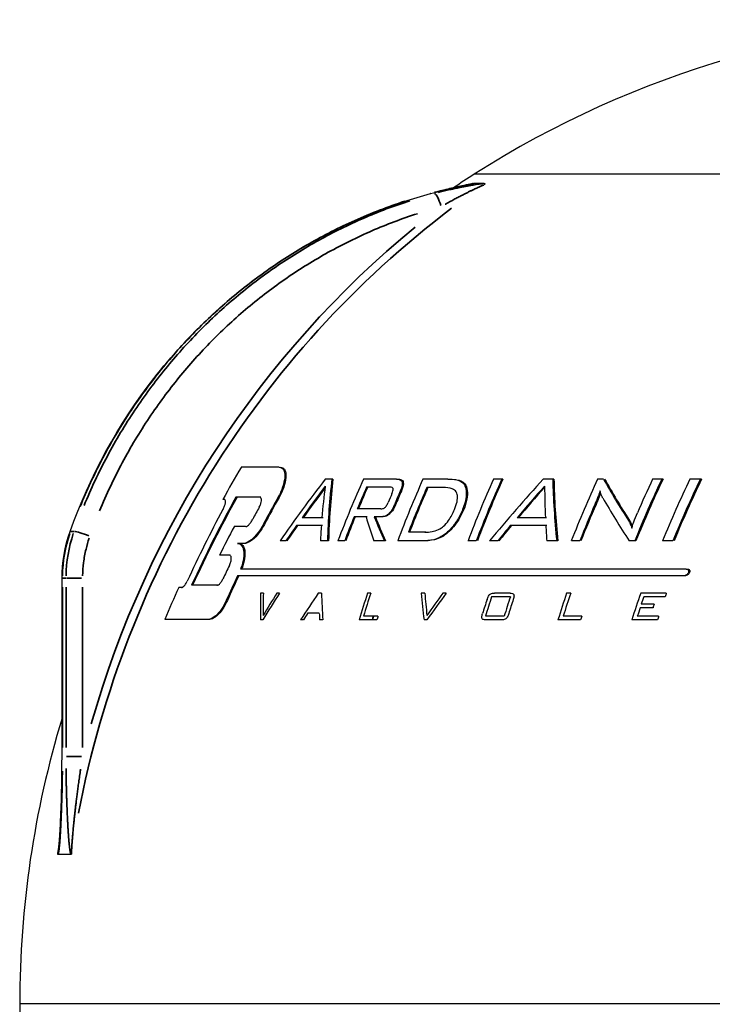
# Model space of a CAD drawing. Header units: millimetres. Extents: x 10 to 410, y 10 to 584.
# Tile 28 of 32: x 253 to 304, y 393 to 466. Entities that reach past the tile are written whole.
import ezdxf

# ---------------------------------------------------------------- set-up
doc = ezdxf.new("R2010")
doc.units = ezdxf.units.MM
doc.header["$LTSCALE"] = 2
doc.layers.get('0').update_dxf_attribs({"lineweight": 25})
doc.layers.add('Visibile sottile (ISO)', color=7, linetype='Continuous', lineweight=35)

msp = doc.modelspace()

# ---------------------------------------------------------------- linework, layer by layer
for p, q in [((299.406, 429.029), (299.406, 428.827)), ((256.404, 411.243), (256.404, 424.361))]:
    msp.add_line(p, q)
for start, end in [(57.45712, 122.54293), (122.54293, 123.98372), (163.13187, 180.00003), (180.00003, 192.23256)]:
    msp.add_arc((325.785, 393.013), 72.5, start, end)
for centre, major_axis, ratio, start_param, end_param in [((325.785, 454.13), (-39, 0), 0.00001, 3.141565, 6.283153), ((325.785, 454.13), (39, 0), 0.00001, 0.000013, 3.141602), ((325.785, 453.457), (-40.035, 0), 0.00001, 5.984789, 6.057969), ((304.149, 400.077), (20.316, 62.224), 0.688985, 1.258142, 1.30063), ((325.785, 432.536), (60.9, 0), 0.00001, 2.639043, 2.745327), ((308.807, 406.131), (41.116, 53.214), 0.620534, 1.570345, 1.654277), ((325.785, 431.669), (61.453, 0), 0.00001, 2.507216, 2.520598), ((332.388, 398.198), (44.348, -56.479), 0.618209, 3.698176, 3.781737), ((332.388, 398.198), (44.286, -56.4), 0.618209, 3.697288, 3.781005), ((325.785, 431.669), (61.335, 0), 0.00001, 2.507509, 2.509839), ((321.889, 393.013), (0, 72.391), 0.707108, 1.007485, 1.080219), ((325.785, 431.669), (61.453, 0), 0.00001, 2.386203, 2.445974), ((326.453, 393.013), (0, 72.594), 0.707108, 1.009252, 1.081713), ((325.785, 431.669), (61.453, 0), 0.00001, 2.300043, 2.340816), ((331.303, 393.013), (0, 72.179), 0.707108, 1.005635, 1.078655), ((331.842, 393.013), (0, -72.093), 0.707108, 4.146466, 4.219604), ((331.842, 393.013), (0, -71.992), 0.707108, 4.145578, 4.218852), ((320.959, 396.742), (44.133, 57.119), 0.620534, 1.433859, 1.517734), ((325.785, 431.669), (61.453, 0), 0.00001, 2.216339, 2.228864), ((325.785, 431.669), (61.335, 0), 0.00001, 2.216068, 2.217791), ((325.785, 431.669), (61.453, 0), 0.00001, 2.141883, 2.155389), ((325.785, 431.669), (61.335, 0), 0.00001, 2.141463, 2.143121), ((344.449, 407.669), (40.775, -51.929), 0.618209, 3.831672, 3.916789), ((344.449, 407.669), (40.708, -51.843), 0.618209, 3.830909, 3.916192), ((337.668, 393.013), (0, 70.628), 0.707108, 0.991645, 1.066842), ((325.785, 431.669), (61.453, 0), 0.00001, 2.071147, 2.079202), ((325.785, 431.669), (61.335, 0), 0.00001, 2.0722, 2.078655), ((344.788, 423.099), (51.032, -32.234), 0.471068, 3.856819, 3.933687), ((344.788, 423.099), (50.931, -32.17), 0.471068, 3.856383, 3.93341), ((341.222, 393.013), (0, -69.24), 0.707108, 4.120069, 4.197344), ((341.222, 393.013), (0, -69.135), 0.707108, 4.119048, 4.196486), ((340.73, 393.013), (0, 69.455), 0.707108, 0.980562, 1.023202), ((325.785, 431.669), (61.453, 0), 0.00001, 1.99302, 2.0051), ((325.785, 431.669), (61.335, 0), 0.00001, 1.992288, 1.993886), ((342.702, 393.013), (0, 68.545), 0.707108, 0.971636, 1.050002), ((343.241, 393.013), (0, -68.274), 0.707108, 4.110515, 4.189316), ((343.241, 393.013), (0, -68.167), 0.707108, 4.109443, 4.188416), ((325.785, 431.669), (61.453, 0), 0.00001, 1.942795, 1.95631), ((325.785, 431.669), (61.335, 0), 0.00001, 1.941957, 1.943554), ((309.318, 405.263), (-40.386, -54.29), 0.625812, 4.701092, 4.743794), ((309.318, 405.263), (-40.322, -54.204), 0.625812, 4.70282, 4.743114), ((331.538, 397.293), (-42.983, 57.781), 0.625811, 0.575103, 0.617674), ((322.428, 393.013), (0, -72.445), 0.707108, 4.159114, 4.184901), ((322.428, 393.013), (0, -72.344), 0.707108, 4.158258, 4.184094), ((325.785, 431.081), (-61.819, 0), 0.00001, 5.532392, 5.574632), ((325.785, 431.081), (-61.702, 0), 0.00001, 5.532499, 5.574821), ((326.993, 393.013), (0, -72.58), 0.707108, 4.160773, 4.213302), ((326.993, 393.013), (0, -72.48), 0.707108, 4.159923, 4.21255), ((325.785, 431.05), (-61.838, 0), 0.00001, 5.443741, 5.470177), ((325.785, 431.05), (-61.721, 0), 0.00001, 5.443639, 5.470125), ((321.677, 396.069), (-43.155, -58.012), 0.625812, 4.567871, 4.610796), ((321.677, 396.069), (-43.095, -57.931), 0.625812, 4.568724, 4.609967), ((343.898, 406.487), (-39.74, 53.421), 0.625811, 0.703294, 0.746395), ((305.51, 399.633), (-20.599, -63.091), 0.688985, 4.438904, 4.549899), ((305.51, 399.633), (-20.565, -62.987), 0.688985, 4.438013, 4.549233), ((325.785, 430.174), (-62.368, 0), 0.00001, 5.882758, 5.886604), ((325.785, 430.338), (-62.271, 0), 0.00001, 5.789182, 5.851865), ((325.785, 430.338), (-62.154, 0), 0.00001, 5.789696, 5.852508), ((309.783, 398.238), (-21.349, -65.388), 0.688985, 4.434687, 4.467927), ((309.783, 398.238), (-21.316, -65.288), 0.688985, 4.433849, 4.467154), ((324.618, 393.013), (0, 72.581), 0.707108, 1.02629, 1.036952), ((325.163, 393.013), (0, -72.595), 0.707108, 4.165102, 4.181524), ((325.163, 393.013), (0, -72.495), 0.707108, 4.164261, 4.180714), ((344.598, 422.412), (-51.225, 32.781), 0.474478, 0.738708, 0.817186), ((304.809, 399.862), (20.456, 62.654), 0.688985, 1.313549, 1.40419), ((308.506, 398.655), (21.146, 64.766), 0.688985, 1.307199, 1.322248), ((325.785, 429.479), (62.777, 0), 0.00001, 2.39029, 2.431884), ((338.16, 393.013), (0, -70.459), 0.707108, 4.163037, 4.207111), ((338.16, 393.013), (0, -70.356), 0.707108, 4.16214, 4.2063), ((309.615, 393.013), (0, 67.327), 0.173647, 0.988434, 0.993122), ((309.615, 393.013), (0, 67.327), 0.173647, 0.988434, 0.993122), ((325.785, 428.82), (63.156, 0), 0.00001, 2.490342, 2.5296), ((325.785, 428.82), (63.041, 0), 0.00001, 2.490588, 2.52992), ((322.428, 393.013), (0, -72.445), 0.707108, 4.194266, 4.22221), ((322.428, 393.013), (0, -72.344), 0.707108, 4.193476, 4.22147), ((325.785, 428.891), (-63.115, 0), 0.00001, 5.551838, 5.573069), ((325.785, 428.891), (-63, 0), 0.00001, 5.551966, 5.553904), ((337.305, 410.048), (-56.88, 38.467), 0.48874, 0.536735, 0.577083), ((337.561, 412.576), (58.176, -35.019), 0.45836, 3.681857, 3.724858), ((325.785, 428.891), (-63.115, 0), 0.00001, 5.526965, 5.537564), ((325.785, 428.891), (-63, 0), 0.00001, 5.527073, 5.537692), ((337.561, 412.576), (58.084, -34.964), 0.45836, 3.681227, 3.724306), ((325.785, 428.82), (63.156, 0), 0.00001, 2.134802, 2.1744), ((325.785, 428.82), (63.041, 0), 0.00001, 2.134392, 2.174064), ((307.01, 399.143), (20.885, 63.969), 0.688985, 1.333561, 1.368928), ((325.785, 428.164), (63.523, 0), 0.00001, 2.645537, 2.674035), ((309.371, 404.991), (-39.93, -54.718), 0.628384, 4.74579, 4.76591), ((309.371, 404.991), (-39.867, -54.632), 0.628384, 4.745126, 4.765283), ((325.785, 428.241), (-63.481, 0), 0.00001, 5.62636, 5.675431), ((331.452, 397.181), (-42.677, 58.033), 0.627358, 0.631047, 0.651021), ((325.785, 428.241), (-63.366, 0), 0.00001, 5.626589, 5.6287), ((321.833, 395.898), (-42.635, -58.425), 0.628384, 4.615029, 4.635109), ((321.833, 395.898), (-42.576, -58.344), 0.628384, 4.614219, 4.634337), ((325.785, 428.241), (-63.481, 0), 0.00001, 5.272561, 5.322049), ((325.785, 428.241), (-63.366, 0), 0.00001, 5.272189, 5.273735), ((343.872, 406.315), (-39.474, 53.678), 0.627358, 0.758555, 0.778908), ((309.615, 393.013), (0, 70.616), 0.173647, 1.052848, 1.057304), ((309.615, 393.013), (0, 70.616), 0.173647, 1.052848, 1.057304), ((309.615, 393.013), (0, 69.487), 0.173647, 1.031618, 1.036141), ((325.785, 427.752), (63.75, 0), 0.00001, 2.303759, 2.329401), ((325.785, 427.752), (63.636, 0), 0.00001, 2.303665, 2.329353), ((325.785, 426.927), (-64.192, 0), 0.00001, 5.77315, 5.786762), ((325.785, 426.927), (-64.079, 0), 0.00001, 5.773684, 5.787322), ((325.785, 427.119), (-64.09, 0), 0.00001, 5.682856, 5.694764), ((325.785, 427.119), (-64.09, 0), 0.00001, 5.602861, 5.615966), ((325.785, 427.119), (-63.977, 0), 0.00001, 5.603026, 5.616154), ((325.785, 427.119), (-64.09, 0), 0.00001, 5.571958, 5.583899), ((325.785, 427.119), (-64.09, 0), 0.00001, 5.504536, 5.522112), ((325.785, 427.119), (-63.977, 0), 0.00001, 5.504497, 5.522104), ((325.785, 427.119), (-64.09, 0), 0.00001, 5.443946, 5.483039), ((325.785, 427.119), (-64.09, 0), 0.00001, 5.363745, 5.375746), ((325.785, 427.119), (-64.09, 0), 0.00001, 5.332931, 5.344773), ((325.785, 427.119), (-64.09, 0), 0.00001, 5.251995, 5.265399), ((325.785, 427.119), (-63.977, 0), 0.00001, 5.251562, 5.264992), ((325.785, 427.119), (-64.09, 0), 0.00001, 5.221192, 5.232455), ((325.785, 427.119), (-64.09, 0), 0.00001, 5.150229, 5.157295), ((325.785, 427.119), (-63.977, 0), 0.00001, 5.149556, 5.156635), ((325.785, 427.119), (-64.09, 0), 0.00001, 5.102371, 5.115234), ((325.785, 426.067), (-64.639, 0), 0.00001, 5.793797, 5.817819), ((308.339, 399.022), (22.148, 64.307), 0.687028, 1.394012, 1.410379), ((309.783, 398.238), (-21.349, -65.388), 0.688985, 4.530358, 4.559577), ((309.783, 398.238), (-21.316, -65.288), 0.688985, 4.529702, 4.558974), ((325.785, 424.541), (-65.397, 0), 0.00001, 5.081103, 5.753814), ((325.785, 424.541), (-65.286, 0), 0.00001, 5.080331, 5.754195), ((325.785, 425.039), (65.155, 0), 0.00001, 1.937845, 2.611834), ((302.352, 393.584), (0.762, 31.303), 0.933546, 0.015339, 0.018293), ((304.149, 400.077), (20.316, 62.224), 0.688985, 1.412963, 1.452513), ((325.785, 423.681), (65.805, 0), 0.00001, 2.7401, 2.748339), ((325.785, 423.681), (-65.694, 0), 0.00001, 5.882302, 5.890557), ((325.785, 423.845), (65.728, 0), 0.00001, 2.651079, 2.71504), ((325.785, 423.845), (65.618, 0), 0.00001, 2.65159, 2.715672), ((327.821, 394.587), (-44.282, 57.311), 0.620532, 0.655521, 0.690104), ((325.785, 423.269), (65.885, 0), 0.00001, 2.546079, 2.55157), ((311.227, 403.774), (-40.823, -55.227), 0.626669, 4.820143, 4.854263), ((327.775, 394.506), (43.45, -57.95), 0.624735, 3.808136, 3.836773), ((311.125, 403.514), (39.991, 55.829), 0.630806, 1.66687, 1.695165), ((325.785, 423.269), (65.885, 0), 0.00001, 2.514688, 2.519728), ((313.637, 402.399), (42.681, 55.239), 0.620534, 1.670243, 1.704386), ((325.785, 423.269), (65.885, 0), 0.00001, 2.438617, 2.443996), ((331.933, 397.841), (44.351, -56.483), 0.618209, 3.843489, 3.877697), ((325.504, 393.013), (0, 72.499), 0.707108, 1.140293, 1.170119), ((325.739, 393.013), (0, -72.5), 0.707108, 4.281892, 4.307594), ((325.785, 423.269), (65.885, 0), 0.00001, 2.357188, 2.362222), ((325.785, 423.269), (65.885, 0), 0.00001, 2.274727, 2.280133), ((337.513, 402.075), (-42.795, 55.386), 0.620532, 0.771425, 0.805532), ((337.598, 401.871), (41.987, -55.998), 0.624735, 3.920974, 3.949246), ((321.14, 396.341), (42, 58.634), 0.630806, 1.563374, 1.591408), ((321.111, 396.468), (-42.867, -57.992), 0.626669, 4.713463, 4.747301), ((325.785, 423.269), (65.885, 0), 0.00001, 2.243665, 2.24867), ((334.007, 393.013), (0, -71.561), 0.707108, 4.280009, 4.301968), ((325.785, 423), (-66.008, 0), 0.00001, 5.295484, 5.320737), ((325.785, 423.269), (65.885, 0), 0.00001, 2.155568, 2.176707), ((335.164, 393.013), (0, 71.276), 0.707108, 1.136568, 1.158633), ((338.429, 393.013), (0, 70.26), 0.707108, 1.12561, 1.156583), ((338.664, 393.013), (0, -70.175), 0.707108, 4.266623, 4.293354), ((325.785, 423.269), (65.885, 0), 0.00001, 2.076103, 2.081337), ((342.523, 393.013), (0, 68.527), 0.707108, 1.113504, 1.145433), ((325.785, 423.269), (65.885, 0), 0.00001, 1.957528, 1.988689), ((342.758, 393.013), (0, -68.411), 0.707108, 4.258586, 4.267514), ((325.785, 423.004), (-66.006, 0), 0.00001, 5.099904, 5.12561), ((343.87, 393.013), (0, -67.839), 0.707108, 4.250103, 4.254468), ((333.774, 393.013), (0, 71.614), 0.707108, 1.141814, 1.157754), ((335.395, 393.013), (0, -71.215), 0.707108, 4.28084, 4.296887), ((342.758, 393.013), (0, -68.411), 0.707108, 4.271743, 4.281903), ((325.785, 422.192), (-66.369, 0), 0.00001, 5.112156, 5.127748), ((325.785, 422.454), (66.253, 0), 0.00001, 1.96984, 1.985464), ((343.438, 393.013), (0, -68.066), 0.707108, 4.265096, 4.269351), ((313.989, 401.621), (-41.279, -56.568), 0.628384, 4.812472, 4.820744), ((325.785, 421.779), (-66.549, 0), 0.00001, 5.5721, 5.592283), ((331.36, 397.113), (-42.628, 57.967), 0.627358, 0.741839, 0.750108), ((325.785, 421.566), (66.641, 0), 0.00001, 2.334721, 2.357177), ((326.797, 393.013), (0, -72.486), 0.707108, 4.307511, 4.311636), ((325.785, 421.566), (66.641, 0), 0.00001, 2.155813, 2.180816), ((325.785, 421.566), (66.641, 0), 0.00001, 2.055941, 2.079364), ((339.722, 393.013), (0, -69.769), 0.707108, 4.290764, 4.295081), ((325.785, 421.562), (66.643, 0), 0.00001, 1.962057, 1.987732), ((343.881, 393.013), (0, -67.833), 0.707108, 4.277986, 4.282389), ((325.785, 421.32), (-66.854, 0), 0.00001, 5.782095, 5.892353), ((325.785, 421.32), (-66.746, 0), 0.00001, 5.782479, 5.892934), ((325.785, 421.291), (-66.758, 0), 0.00001, 5.669939, 5.674153), ((325.785, 421.291), (-66.758, 0), 0.00001, 5.595788, 5.600693), ((325.785, 421.291), (-66.758, 0), 0.00001, 5.562633, 5.568081), ((325.785, 421.291), (-66.758, 0), 0.00001, 5.476407, 5.503793), ((325.785, 421.291), (-66.758, 0), 0.00001, 5.402319, 5.406487), ((325.785, 421.291), (-66.758, 0), 0.00001, 5.299812, 5.320664), ((325.785, 421.291), (-66.758, 0), 0.00001, 5.198087, 5.226626), ((325.785, 421.291), (-66.758, 0), 0.00001, 5.104356, 5.135296), ((325.785, 404.013), (-71.661, 0), 0.00001, 5.99635, 6.046565), ((325.785, 393.013), (-72.5, 0), 0.00001, 4.807801, 6.283125), ((325.785, 393.013), (-72.5, 0), 0.00001, 4.807761, 6.283161)]:
    msp.add_ellipse(centre, major_axis=major_axis, ratio=ratio, start_param=start_param, end_param=end_param)
for points, knots in [([(283.555, 452.705), (284.123, 452.857), (284.686, 452.997), (285.507, 453.187), (285.788, 453.249), (286.183, 453.334), (286.315, 453.362), (286.494, 453.401), (286.552, 453.413), (286.655, 453.436), (286.703, 453.447), (286.722, 453.451)], [0, 0, 0, 0, 0.1819757, 0.1819757, 0.2800062, 0.2800062, 0.332235, 0.332235, 0.3598044, 0.3598044, 0.3888022, 0.3888022, 0.3888022, 0.3888022]), ([(287.518, 453.457), (287.529, 453.457), (287.538, 453.456), (287.545, 453.453), (287.548, 453.453), (287.55, 453.452), (287.552, 453.451), (287.556, 453.448), (287.559, 453.446), (287.561, 453.443), (287.564, 453.438), (287.565, 453.432), (287.564, 453.425), (287.563, 453.424), (287.563, 453.423), (287.563, 453.422), (287.562, 453.415), (287.559, 453.408), (287.554, 453.4), (287.551, 453.395), (287.547, 453.389), (287.542, 453.382), (287.539, 453.378), (287.536, 453.374), (287.532, 453.37), (287.525, 453.362), (287.518, 453.354), (287.509, 453.345), (287.506, 453.342), (287.503, 453.339), (287.5, 453.337)], [0, 0, 0, 0, 0.166667, 0.166667, 0.166667, 0.223225, 0.223225, 0.223225, 0.333333, 0.333333, 0.333333, 0.5, 0.5, 0.5, 0.522222, 0.522222, 0.522222, 0.666667, 0.666667, 0.666667, 0.769669, 0.769669, 0.769669, 0.833333, 0.833333, 0.833333, 0.958576, 0.958576, 0.958576, 1, 1, 1, 1]), ([(256.998, 427.806), (258.44, 431.861), (260.553, 435.72), (265.751, 442.394), (268.882, 445.309), (275.768, 449.9), (279.602, 451.641), (283.555, 452.705)], [0, 0, 0, 0, 1.296106, 1.296106, 2.570208, 2.570208, 3.836651, 3.836651, 3.836651, 3.836651]), ([(272.415, 432.536), (272.534, 432.536), (272.633, 432.487), (272.769, 432.308), (272.807, 432.178), (272.831, 431.871), (272.812, 431.664), (272.707, 431.207), (272.621, 430.957), (272.457, 430.587), (272.388, 430.449), (272.311, 430.309)], [0, 0, 0, 0, 0.0741068, 0.0741068, 0.1482136, 0.1482136, 0.2329279, 0.2329279, 0.3176422, 0.3176422, 0.3639318, 0.3639318, 0.3639318, 0.3639318]), ([(272.503, 432.536), (272.622, 432.536), (272.721, 432.487), (272.857, 432.308), (272.894, 432.178), (272.917, 431.871), (272.898, 431.664), (272.793, 431.207), (272.707, 430.957), (272.542, 430.587), (272.474, 430.449), (272.396, 430.309)], [0, 0, 0, 0, 0.0741295, 0.0741295, 0.1482589, 0.1482589, 0.2330342, 0.2330342, 0.3178095, 0.3178095, 0.3641227, 0.3641227, 0.3641227, 0.3641227]), ([(281.047, 431.669), (281.118, 431.669), (281.188, 431.663), (281.303, 431.631), (281.351, 431.609), (281.437, 431.533), (281.458, 431.485), (281.484, 431.381), (281.482, 431.304), (281.446, 431.088), (281.391, 430.933), (281.329, 430.79)], [-0.1317743, -0.1317743, -0.1317743, -0.1317743, -0.1139508, -0.1139508, -0.0989447, -0.0989447, -0.0805789, -0.0805789, -0.0505333, -0.0505333, 0, 0, 0, 0]), ([(281.13, 431.669), (281.235, 431.669), (281.34, 431.655), (281.469, 431.585), (281.51, 431.547), (281.55, 431.46), (281.565, 431.408), (281.56, 431.253), (281.544, 431.172), (281.494, 430.993), (281.455, 430.89), (281.411, 430.79)], [0, 0, 0, 0, 0.0457866, 0.0457866, 0.0742311, 0.0742311, 0.0917836, 0.0917836, 0.1075661, 0.1075661, 0.1266925, 0.1266925, 0.1266925, 0.1266925]), ([(284.838, 431.669), (285.33, 431.669), (285.57, 431.602), (285.824, 431.492), (285.927, 431.418), (286.002, 431.315)], [-0.1243833, -0.1243833, -0.1243833, -0.1243833, -0.0585848, -0.0585848, 0, 0, 0, 0]), ([(284.922, 431.669), (285.196, 431.669), (285.463, 431.648), (285.735, 431.567), (285.826, 431.534), (285.98, 431.433), (286.038, 431.38), (286.086, 431.315)], [0, 0, 0, 0, 0.1103159, 0.1103159, 0.1448491, 0.1448491, 0.171221, 0.171221, 0.171221, 0.171221]), ([(280.717, 430.61), (280.744, 430.673), (280.769, 430.739), (280.798, 430.845), (280.807, 430.891), (280.807, 430.966), (280.8, 430.988), (280.779, 431.027), (280.758, 431.044), (280.692, 431.075), (280.638, 431.081), (280.585, 431.081)], [-0.06662475, -0.06662475, -0.06662475, -0.06662475, -0.05395108, -0.05395108, -0.04474766, -0.04474766, -0.03660438, -0.03660438, -0.02305015, -0.02305015, 0, 0, 0, 0]), ([(285.32, 429.421), (285.399, 429.615), (285.469, 429.815), (285.546, 430.159), (285.564, 430.312), (285.535, 430.59), (285.49, 430.678), (285.379, 430.834), (285.275, 430.901), (284.964, 431.026), (284.718, 431.05), (284.485, 431.05)], [-0.2484209, -0.2484209, -0.2484209, -0.2484209, -0.2111543, -0.2111543, -0.1809116, -0.1809116, -0.1495065, -0.1495065, -0.0939243, -0.0939243, 0, 0, 0, 0]), ([(286.002, 431.315), (286.077, 431.213), (286.128, 431.093), (286.194, 430.8), (286.198, 430.634), (286.17, 430.145), (286.073, 429.787), (285.922, 429.421)], [-0.2292561, -0.2292561, -0.2292561, -0.2292561, -0.1821168, -0.1821168, -0.1269347, -0.1269347, 0, 0, 0, 0]), ([(286.086, 431.315), (286.182, 431.183), (286.239, 431.022), (286.287, 430.652), (286.28, 430.429), (286.19, 429.931), (286.11, 429.677), (286.005, 429.421)], [0, 0, 0, 0, 0.0747152, 0.0747152, 0.1501704, 0.1501704, 0.2255622, 0.2255622, 0.2255622, 0.2255622]), ([(268.267, 429.432), (268.292, 429.479), (268.315, 429.525), (268.369, 429.647), (268.398, 429.729), (268.437, 429.877), (268.448, 429.944), (268.45, 430.048), (268.443, 430.094), (268.409, 430.157), (268.382, 430.174), (268.347, 430.174)], [0.0816027, 0.0816027, 0.0816027, 0.0816027, 0.0969325, 0.0969325, 0.1247992, 0.1247992, 0.1526658, 0.1526658, 0.1792663, 0.1792663, 0.2058667, 0.2058667, 0.2058667, 0.2058667]), ([(270.934, 429.596), (270.959, 429.642), (270.982, 429.689), (271.035, 429.812), (271.063, 429.895), (271.096, 430.047), (271.102, 430.116), (271.093, 430.218), (271.08, 430.262), (271.034, 430.322), (271.002, 430.338), (270.962, 430.338)], [-0.1208226, -0.1208226, -0.1208226, -0.1208226, -0.1055067, -0.1055067, -0.0775101, -0.0775101, -0.0495135, -0.0495135, -0.0247568, -0.0247568, 0, 0, 0, 0]), ([(296.06, 430.794), (295.996, 430.61), (295.934, 430.45), (295.828, 430.175), (295.745, 429.981), (295.668, 429.802)], [-0.09648001, -0.09648001, -0.09648001, -0.09648001, -0.06271597, -0.06271597, 0, 0, 0, 0]), ([(296.089, 430.633), (296.055, 430.54), (296.019, 430.447), (295.923, 430.201), (295.85, 430.024), (295.754, 429.802)], [0.01878313, 0.01878313, 0.01878313, 0.01878313, 0.05130289, 0.05130289, 0.10545093, 0.10545093, 0.10545093, 0.10545093]), ([(296.212, 430.35), (296.17, 430.421), (296.133, 430.498), (296.083, 430.646), (296.066, 430.719), (296.06, 430.794)], [-0.06094162, -0.06094162, -0.06094162, -0.06094162, -0.02814763, -0.02814763, 0, 0, 0, 0]), ([(296.252, 430.283), (296.246, 430.291), (296.24, 430.302), (296.227, 430.323), (296.219, 430.337), (296.212, 430.35)], [-0.01001796, -0.01001796, -0.01001796, -0.01001796, -0.0058531, -0.0058531, 0, 0, 0, 0]), ([(280.896, 429.767), (280.854, 429.666), (280.805, 429.561), (280.702, 429.38), (280.648, 429.299), (280.521, 429.146), (280.463, 429.096), (280.351, 429.012), (280.279, 428.974), (280.091, 428.905), (279.975, 428.892), (279.871, 428.892)], [-0.124519, -0.124519, -0.124519, -0.124519, -0.1054002, -0.1054002, -0.0897214, -0.0897214, -0.0729799, -0.0729799, -0.0453243, -0.0453243, 0, 0, 0, 0]), ([(279.907, 429.479), (279.953, 429.479), (280.004, 429.484), (280.087, 429.506), (280.121, 429.519), (280.187, 429.558), (280.211, 429.579), (280.262, 429.63), (280.29, 429.669), (280.361, 429.778), (280.401, 429.863), (280.436, 429.946)], [-0.0771104, -0.0771104, -0.0771104, -0.0771104, -0.06272462, -0.06272462, -0.05365227, -0.05365227, -0.04458824, -0.04458824, -0.02908991, -0.02908991, 0, 0, 0, 0]), ([(280.978, 429.767), (280.92, 429.627), (280.847, 429.476), (280.702, 429.263), (280.641, 429.187), (280.527, 429.082), (280.467, 429.034), (280.318, 428.955), (280.249, 428.932), (280.103, 428.898), (280.025, 428.892), (279.952, 428.892)], [0, 0, 0, 0, 0.0486167, 0.0486167, 0.0776196, 0.0776196, 0.0957145, 0.0957145, 0.111328, 0.111328, 0.1300754, 0.1300754, 0.1300754, 0.1300754]), ([(269.918, 428.164), (269.939, 428.165), (269.962, 428.17), (270.036, 428.197), (270.091, 428.234), (270.201, 428.332), (270.261, 428.399), (270.369, 428.549), (270.418, 428.632), (270.456, 428.709)], [-0.09013656, -0.09013656, -0.09013656, -0.09013656, -0.07788055, -0.07788055, -0.05298297, -0.05298297, -0.02649148, -0.02649148, 0, 0, 0, 0]), ([(283.132, 427.752), (283.304, 427.752), (283.489, 427.765), (283.823, 427.829), (283.981, 427.875), (284.307, 428.025), (284.431, 428.115), (284.661, 428.312), (284.783, 428.456), (285.068, 428.864), (285.209, 429.152), (285.32, 429.421)], [-0.2563068, -0.2563068, -0.2563068, -0.2563068, -0.2170895, -0.2170895, -0.1852697, -0.1852697, -0.1497984, -0.1497984, -0.0934093, -0.0934093, 0, 0, 0, 0]), ([(285.922, 429.421), (285.815, 429.16), (285.685, 428.899), (285.366, 428.389), (285.194, 428.168), (284.842, 427.787), (284.641, 427.614), (284.423, 427.474)], [-0.2274478, -0.2274478, -0.2274478, -0.2274478, -0.1554474, -0.1554474, -0.0820133, -0.0820133, 0, 0, 0, 0]), ([(286.005, 429.421), (285.842, 429.028), (285.632, 428.641), (285.231, 428.119), (285.094, 427.963), (284.806, 427.69), (284.659, 427.573), (284.504, 427.474)], [0, 0, 0, 0, 0.136527, 0.136527, 0.1980538, 0.1980538, 0.2559612, 0.2559612, 0.2559612, 0.2559612]), ([(298.389, 428.052), (298.452, 428.28), (298.516, 428.462), (298.605, 428.716), (298.712, 428.973), (298.799, 429.174)], [-0.08869111, -0.08869111, -0.08869111, -0.08869111, -0.07087525, -0.07087525, 0, 0, 0, 0]), ([(271.239, 428.336), (271.127, 428.124), (270.987, 427.9), (270.68, 427.499), (270.514, 427.324), (270.206, 427.075), (270.051, 426.986), (269.861, 426.934), (269.81, 426.927), (269.763, 426.927)], [0, 0, 0, 0, 0.0729103, 0.0729103, 0.1458205, 0.1458205, 0.2157883, 0.2157883, 0.2433882, 0.2433882, 0.2433882, 0.2433882]), ([(271.322, 428.336), (271.21, 428.124), (271.07, 427.9), (270.763, 427.499), (270.597, 427.324), (270.289, 427.075), (270.134, 426.986), (269.944, 426.934), (269.894, 426.927), (269.846, 426.927)], [0, 0, 0, 0, 0.0729265, 0.0729265, 0.145853, 0.145853, 0.2158267, 0.2158267, 0.2434239, 0.2434239, 0.2434239, 0.2434239]), ([(298.137, 428.627), (298.192, 428.542), (298.238, 428.449), (298.316, 428.274), (298.356, 428.163), (298.389, 428.052)], [-0.07231592, -0.07231592, -0.07231592, -0.07231592, -0.04295695, -0.04295695, 0, 0, 0, 0]), ([(298.222, 428.627), (298.273, 428.55), (298.317, 428.463), (298.376, 428.331), (298.402, 428.27), (298.43, 428.191)], [0, 0, 0, 0, 0.03514706, 0.03514706, 0.05466073, 0.05466073, 0.05466073, 0.05466073]), ([(284.423, 427.474), (284.325, 427.41), (284.224, 427.357), (284.012, 427.267), (283.9, 427.231), (283.517, 427.137), (283.223, 427.119), (282.971, 427.119)], [-0.1788349, -0.1788349, -0.1788349, -0.1788349, -0.1422983, -0.1422983, -0.1019732, -0.1019732, 0, 0, 0, 0]), ([(284.504, 427.474), (284.34, 427.367), (284.171, 427.293), (283.828, 427.186), (283.531, 427.119), (283.051, 427.119)], [0, 0, 0, 0, 0.0614922, 0.0614922, 0.1264544, 0.1264544, 0.1264544, 0.1264544]), ([(269.342, 426.927), (269.459, 426.927), (269.562, 426.879), (269.714, 426.696), (269.762, 426.562), (269.808, 426.252), (269.805, 426.047), (269.738, 425.595), (269.673, 425.347), (269.579, 425.086), (269.57, 425.063), (269.561, 425.039)], [0, 0, 0, 0, 0.0739201, 0.0739201, 0.1478402, 0.1478402, 0.2277733, 0.2277733, 0.3077063, 0.3077063, 0.3155353, 0.3155353, 0.3155353, 0.3155353]), ([(269.425, 426.927), (269.543, 426.927), (269.646, 426.879), (269.797, 426.696), (269.845, 426.562), (269.89, 426.252), (269.888, 426.047), (269.82, 425.595), (269.754, 425.347), (269.66, 425.086), (269.652, 425.063), (269.643, 425.039)], [0, 0, 0, 0, 0.07394, 0.07394, 0.14788, 0.14788, 0.2278529, 0.2278529, 0.3078259, 0.3078259, 0.3156577, 0.3156577, 0.3156577, 0.3156577]), ([(268.742, 425.31), (268.767, 425.361), (268.789, 425.413), (268.836, 425.54), (268.858, 425.623), (268.882, 425.774), (268.884, 425.842), (268.87, 425.945), (268.854, 425.99), (268.805, 426.05), (268.771, 426.067), (268.732, 426.067)], [-0.1192975, -0.1192975, -0.1192975, -0.1192975, -0.1030204, -0.1030204, -0.0762252, -0.0762252, -0.04943, -0.04943, -0.024715, -0.024715, 0, 0, 0, 0]), ([(302.403, 425.039), (302.433, 425.039), (302.464, 425.034), (302.518, 425.009), (302.54, 424.99), (302.57, 424.944), (302.579, 424.915), (302.582, 424.852), (302.575, 424.82), (302.551, 424.757), (302.531, 424.723), (302.482, 424.662), (302.452, 424.634), (302.392, 424.592), (302.357, 424.573), (302.286, 424.548), (302.249, 424.541), (302.216, 424.541)], [0, 0, 0, 0, 0.00964954, 0.00964954, 0.01929908, 0.01929908, 0.02935176, 0.02935176, 0.03940444, 0.03940444, 0.0506208, 0.0506208, 0.06183717, 0.06183717, 0.07263461, 0.07263461, 0.08343205, 0.08343205, 0.08343205, 0.08343205]), ([(302.49, 425.039), (302.52, 425.039), (302.551, 425.034), (302.604, 425.009), (302.626, 424.99), (302.657, 424.944), (302.666, 424.915), (302.668, 424.852), (302.661, 424.82), (302.637, 424.757), (302.618, 424.723), (302.568, 424.662), (302.538, 424.634), (302.478, 424.592), (302.443, 424.573), (302.372, 424.548), (302.335, 424.541), (302.302, 424.541)], [0, 0, 0, 0, 0.00965066, 0.00965066, 0.01930132, 0.01930132, 0.02935662, 0.02935662, 0.03941191, 0.03941191, 0.05063521, 0.05063521, 0.06185851, 0.06185851, 0.07266128, 0.07266128, 0.08346406, 0.08346406, 0.08346406, 0.08346406]), ([(265.213, 423.681), (265.226, 423.681), (265.24, 423.684), (265.293, 423.701), (265.338, 423.731), (265.425, 423.815), (265.472, 423.872), (265.559, 424.005), (265.6, 424.08), (265.632, 424.151)], [0.12017989, 0.12017989, 0.12017989, 0.12017989, 0.12966158, 0.12966158, 0.1537923, 0.1537923, 0.17733876, 0.17733876, 0.20088522, 0.20088522, 0.20088522, 0.20088522]), ([(267.807, 423.845), (267.822, 423.845), (267.839, 423.848), (267.9, 423.865), (267.95, 423.895), (268.045, 423.979), (268.096, 424.036), (268.188, 424.169), (268.23, 424.244), (268.263, 424.315)], [-0.08031373, -0.08031373, -0.08031373, -0.08031373, -0.0709077, -0.0709077, -0.04733786, -0.04733786, -0.02366893, -0.02366893, 0, 0, 0, 0]), ([(287.723, 422.801), (287.752, 422.889), (287.787, 422.978), (287.853, 423.09), (287.881, 423.129), (287.93, 423.176), (287.956, 423.198), (288.034, 423.237), (288.075, 423.249), (288.164, 423.266), (288.215, 423.269), (288.263, 423.269)], [0, 0, 0, 0, 0.02911171, 0.02911171, 0.04428203, 0.04428203, 0.05222944, 0.05222944, 0.05993543, 0.05993543, 0.06968627, 0.06968627, 0.06968627, 0.06968627]), ([(289.416, 423.269), (289.481, 423.269), (289.546, 423.263), (289.625, 423.235), (289.652, 423.221), (289.688, 423.183), (289.698, 423.165), (289.711, 423.118), (289.712, 423.087), (289.707, 422.981), (289.684, 422.89), (289.655, 422.801)], [0, 0, 0, 0, 0.02365407, 0.02365407, 0.03654178, 0.03654178, 0.04686899, 0.04686899, 0.06056678, 0.06056678, 0.09468909, 0.09468909, 0.09468909, 0.09468909]), ([(268.507, 422.729), (268.411, 422.515), (268.289, 422.291), (268.017, 421.893), (267.868, 421.721), (267.585, 421.472), (267.437, 421.381), (267.251, 421.328), (267.2, 421.32), (267.152, 421.32)], [0, 0, 0, 0, 0.0706194, 0.0706194, 0.1412388, 0.1412388, 0.2118364, 0.2118364, 0.2401404, 0.2401404, 0.2401404, 0.2401404]), ([(268.587, 422.729), (268.491, 422.515), (268.369, 422.291), (268.097, 421.893), (267.947, 421.721), (267.665, 421.471), (267.517, 421.381), (267.331, 421.328), (267.28, 421.32), (267.232, 421.32)], [0, 0, 0, 0, 0.0706269, 0.0706269, 0.1412538, 0.1412538, 0.2118588, 0.2118588, 0.2401623, 0.2401623, 0.2401623, 0.2401623]), ([(287.635, 421.291), (287.575, 421.291), (287.509, 421.296), (287.428, 421.325), (287.401, 421.339), (287.366, 421.376), (287.356, 421.395), (287.342, 421.446), (287.34, 421.478), (287.345, 421.584), (287.366, 421.673), (287.393, 421.759)], [0, 0, 0, 0, 0.02203418, 0.02203418, 0.03357516, 0.03357516, 0.04217912, 0.04217912, 0.05273085, 0.05273085, 0.07735806, 0.07735806, 0.07735806, 0.07735806]), ([(289.323, 421.759), (289.295, 421.671), (289.261, 421.582), (289.197, 421.47), (289.17, 421.432), (289.122, 421.385), (289.097, 421.363), (289.017, 421.323), (288.973, 421.311), (288.882, 421.294), (288.833, 421.291), (288.786, 421.291)], [0, 0, 0, 0, 0.02899984, 0.02899984, 0.04423679, 0.04423679, 0.0519715, 0.0519715, 0.06020301, 0.06020301, 0.06963537, 0.06963537, 0.06963537, 0.06963537]), ([(256.143, 404.352), (256.149, 404.392), (256.155, 404.437), (256.17, 404.558), (256.178, 404.636), (256.204, 404.917), (256.22, 405.126), (256.27, 405.877), (256.297, 406.43), (256.375, 408.39), (256.404, 409.819), (256.404, 411.243)], [0, 0, 0, 0, 0.0160426, 0.0160426, 0.0419196, 0.0419196, 0.1075237, 0.1075237, 0.2759565, 0.2759565, 0.7032653, 0.7032653, 0.7032653, 0.7032653]), ([(256.122, 404.013), (256.12, 404.013), (256.118, 404.014), (256.116, 404.014), (256.114, 404.015), (256.113, 404.016), (256.111, 404.017), (256.109, 404.018), (256.107, 404.02), (256.106, 404.022), (256.104, 404.023), (256.103, 404.025), (256.102, 404.027), (256.101, 404.029), (256.1, 404.031), (256.099, 404.034), (256.097, 404.037), (256.096, 404.039), (256.096, 404.043), (256.095, 404.045), (256.094, 404.047), (256.094, 404.049), (256.093, 404.053), (256.092, 404.058), (256.091, 404.064), (256.091, 404.068), (256.09, 404.073), (256.09, 404.078), (256.09, 404.082), (256.09, 404.086), (256.09, 404.09)], [0, 0, 0, 0, 0.114391, 0.114391, 0.114391, 0.2, 0.2, 0.2, 0.317335, 0.317335, 0.317335, 0.4, 0.4, 0.4, 0.501482, 0.501482, 0.501482, 0.6, 0.6, 0.6, 0.66454, 0.66454, 0.66454, 0.8, 0.8, 0.8, 0.917172, 0.917172, 0.917172, 1, 1, 1, 1]), ([(257.118, 404.09), (257.117, 404.086), (257.115, 404.083), (257.114, 404.079), (257.112, 404.074), (257.11, 404.069), (257.107, 404.064), (257.104, 404.057), (257.101, 404.051), (257.097, 404.045), (257.096, 404.044), (257.096, 404.043), (257.095, 404.042), (257.091, 404.036), (257.086, 404.031), (257.082, 404.027), (257.079, 404.024), (257.077, 404.022), (257.074, 404.021), (257.072, 404.019), (257.07, 404.018), (257.068, 404.017), (257.063, 404.015), (257.058, 404.013), (257.053, 404.013)], [0, 0, 0, 0, 0.076689, 0.076689, 0.076689, 0.2, 0.2, 0.2, 0.371732, 0.371732, 0.371732, 0.4, 0.4, 0.4, 0.6, 0.6, 0.6, 0.705738, 0.705738, 0.705738, 0.8, 0.8, 0.8, 1, 1, 1, 1])]:
    msp.add_open_spline(points, degree=3, knots=knots)
for points in [[(286.722, 453.451), (286.737, 453.455), (286.75, 453.457), (286.76, 453.457)], [(281.153, 431.669), (281.152, 431.667), (281.151, 431.666), (281.15, 431.664)], [(279.98, 428.897), (279.979, 428.895), (279.978, 428.893), (279.978, 428.892)], [(279.739, 428.291), (279.725, 428.257), (279.712, 428.224), (279.699, 428.19)], [(256.404, 424.361), (256.404, 425.527), (256.608, 426.711), (256.998, 427.806)]]:
    msp.add_open_spline(points, degree=3)
at = {"layer": 'Visibile sottile (ISO)'}
for p, q in [((256.436, 411.899), (256.436, 423.705)), ((256.699, 423.705), (256.699, 411.899)), ((257.922, 423.705), (257.922, 411.899))]:
    msp.add_line(p, q, dxfattribs=at)
for centre, major_axis, ratio, start_param, end_param in [((283.815, 451.739), (-0.26, 0.966), 0.250497, 6.222014, 6.279967), ((284.074, 451.739), (-0.26, 0.966), 0.250497, 4.72349, 6.134593), ((326.299, 393.013), (0, -72.473), 0.965926, 3.770534, 4.517454), ((326.173, 393.013), (0, 72.973), 0.965926, 0.669658, 1.284162), ((324.38, 393.013), (0, -72.473), 0.707106, 4.20167, 4.203101), ((266.771, 424.24), (6.702, -7.961), 0.988342, 3.682873, 3.989754), ((266.356, 424.361), (0, -10), 0.965772, 4.377134, 4.694721), ((257.94, 427.471), (-0.942, 0.335), 0.089448, 6.05553, 6.271204), ((325.785, 427.816), (-71.045, 0), 0.00001, 6.014965, 6.027803), ((258.199, 427.471), (-0.942, 0.335), 0.089448, 4.544264, 5.951957), ((257.404, 424.361), (-1, 0), 0.00001, 6.0412, 6.270449), ((325.785, 424.361), (-71.661, 0), 0.00001, 6.015062, 6.027799), ((257.663, 424.361), (-1, 0), 0.00001, 4.528776, 5.936114), ((326.845, 393.013), (0, -72.973), 0.707106, 4.310574, 4.314257), ((257.404, 411.243), (-1, 0), 0.00001, 6.0412, 6.270449), ((257.663, 411.243), (-1, 0), 0.00001, 4.528784, 5.936193), ((325.271, 393.013), (0, 72.473), 0.965926, 1.40922, 1.416929)]:
    msp.add_ellipse(centre, major_axis=major_axis, ratio=ratio, start_param=start_param, end_param=end_param, dxfattribs=at)
for points, knots in [([(283.862, 452.784), (283.893, 452.792), (283.924, 452.8), (283.955, 452.808), (284.077, 452.84), (284.194, 452.87), (284.306, 452.898), (284.419, 452.927), (284.526, 452.953), (284.629, 452.979), (284.732, 453.004), (284.83, 453.027), (284.924, 453.05), (285.018, 453.072), (285.108, 453.093), (285.194, 453.113), (285.279, 453.133), (285.361, 453.152), (285.439, 453.169), (285.517, 453.187), (285.591, 453.204), (285.662, 453.219), (285.733, 453.235), (285.8, 453.25), (285.864, 453.264), (285.928, 453.278), (285.989, 453.291), (286.047, 453.303), (286.104, 453.316), (286.159, 453.328), (286.21, 453.338), (286.261, 453.349), (286.309, 453.36), (286.354, 453.369), (286.399, 453.379), (286.442, 453.388), (286.481, 453.396), (286.521, 453.404), (286.557, 453.412), (286.591, 453.42), (286.625, 453.427), (286.656, 453.434), (286.685, 453.44), (286.692, 453.441), (286.698, 453.443), (286.705, 453.444)], [0.0499998, 0.0499998, 0.0499998, 0.0499998, 0.0666667, 0.0666667, 0.0666667, 0.1333333, 0.1333333, 0.1333333, 0.2, 0.2, 0.2, 0.2666667, 0.2666667, 0.2666667, 0.3333333, 0.3333333, 0.3333333, 0.4, 0.4, 0.4, 0.4666667, 0.4666667, 0.4666667, 0.5333333, 0.5333333, 0.5333333, 0.6, 0.6, 0.6, 0.6666667, 0.6666667, 0.6666667, 0.7333333, 0.7333333, 0.7333333, 0.8, 0.8, 0.8, 0.8666667, 0.8666667, 0.8666667, 0.9333333, 0.9333333, 0.9333333, 0.9499966, 0.9499966, 0.9499966, 0.9499966]), ([(287.424, 453.445), (287.407, 453.442), (287.389, 453.44), (287.37, 453.437), (287.318, 453.43), (287.262, 453.422), (287.202, 453.413), (287.143, 453.404), (287.08, 453.395), (287.014, 453.385), (286.948, 453.374), (286.878, 453.363), (286.805, 453.351), (286.732, 453.339), (286.655, 453.326), (286.574, 453.312), (286.494, 453.298), (286.41, 453.284), (286.323, 453.268), (286.235, 453.252), (286.144, 453.235), (286.049, 453.217), (285.955, 453.198), (285.856, 453.179), (285.753, 453.158), (285.649, 453.137), (285.542, 453.115), (285.429, 453.091), (285.316, 453.067), (285.199, 453.041), (285.076, 453.014), (284.953, 452.986), (284.825, 452.957), (284.692, 452.925), (284.559, 452.893), (284.421, 452.859), (284.278, 452.823), (284.227, 452.81), (284.176, 452.797), (284.125, 452.784)], [0.0500013, 0.0500013, 0.0500013, 0.0500013, 0.0769231, 0.0769231, 0.0769231, 0.1538462, 0.1538462, 0.1538462, 0.2307692, 0.2307692, 0.2307692, 0.3076923, 0.3076923, 0.3076923, 0.3846154, 0.3846154, 0.3846154, 0.4615385, 0.4615385, 0.4615385, 0.5384615, 0.5384615, 0.5384615, 0.6153846, 0.6153846, 0.6153846, 0.6923077, 0.6923077, 0.6923077, 0.7692308, 0.7692308, 0.7692308, 0.8461538, 0.8461538, 0.8461538, 0.9230769, 0.9230769, 0.9230769, 0.9500001, 0.9500001, 0.9500001, 0.9500001]), ([(287.481, 453.332), (287.48, 453.331), (287.478, 453.331), (287.476, 453.33), (287.465, 453.327), (287.45, 453.321), (287.432, 453.314), (287.413, 453.307), (287.391, 453.298), (287.365, 453.287), (287.339, 453.277), (287.31, 453.264), (287.277, 453.25), (287.245, 453.236), (287.209, 453.22), (287.17, 453.202), (287.131, 453.185), (287.09, 453.166), (287.045, 453.146), (287.001, 453.125), (286.953, 453.103), (286.903, 453.08), (286.852, 453.056), (286.798, 453.031), (286.742, 453.004), (286.685, 452.976), (286.625, 452.948), (286.562, 452.917), (286.499, 452.886), (286.433, 452.854), (286.364, 452.82), (286.294, 452.786), (286.222, 452.75), (286.146, 452.712), (286.071, 452.674), (285.991, 452.633), (285.908, 452.591), (285.825, 452.548), (285.738, 452.503), (285.647, 452.456), (285.556, 452.408), (285.46, 452.358), (285.36, 452.304), (285.26, 452.251), (285.155, 452.195), (285.045, 452.135), (284.936, 452.076), (284.822, 452.013), (284.703, 451.947), (284.685, 451.937), (284.667, 451.927), (284.649, 451.917)], [0.05, 0.05, 0.05, 0.05, 0.0588235, 0.0588235, 0.0588235, 0.1176471, 0.1176471, 0.1176471, 0.1764706, 0.1764706, 0.1764706, 0.2352941, 0.2352941, 0.2352941, 0.2941176, 0.2941176, 0.2941176, 0.3529412, 0.3529412, 0.3529412, 0.4117647, 0.4117647, 0.4117647, 0.4705882, 0.4705882, 0.4705882, 0.5294118, 0.5294118, 0.5294118, 0.5882353, 0.5882353, 0.5882353, 0.6470588, 0.6470588, 0.6470588, 0.7058824, 0.7058824, 0.7058824, 0.7647059, 0.7647059, 0.7647059, 0.8235294, 0.8235294, 0.8235294, 0.8823529, 0.8823529, 0.8823529, 0.9411765, 0.9411765, 0.9411765, 0.95, 0.95, 0.95, 0.95]), ([(257.735, 429.653), (257.982, 430.254), (258.241, 430.842), (258.51, 431.417), (259.047, 432.567), (259.623, 433.662), (260.252, 434.736), (260.881, 435.809), (261.564, 436.86), (262.294, 437.875), (263.023, 438.89), (263.799, 439.868), (264.617, 440.806), (265.435, 441.743), (266.294, 442.638), (267.195, 443.492), (268.096, 444.346), (269.038, 445.158), (270.01, 445.918), (270.982, 446.678), (271.983, 447.386), (273.023, 448.049), (274.063, 448.712), (275.142, 449.33), (276.273, 449.905), (277.404, 450.479), (278.588, 451.009), (279.808, 451.479), (280.417, 451.714), (281.036, 451.934), (281.663, 452.139)], [0.05, 0.05, 0.05, 0.05, 0.1, 0.1, 0.1, 0.2, 0.2, 0.2, 0.3, 0.3, 0.3, 0.4, 0.4, 0.4, 0.5, 0.5, 0.5, 0.6, 0.6, 0.6, 0.7, 0.7, 0.7, 0.8, 0.8, 0.8, 0.9, 0.9, 0.9, 0.95, 0.95, 0.95, 0.95]), ([(282.045, 452.178), (281.456, 451.988), (280.874, 451.784), (280.301, 451.567), (279.154, 451.134), (278.043, 450.651), (276.946, 450.111), (275.849, 449.57), (274.768, 448.971), (273.721, 448.323), (272.674, 447.675), (271.66, 446.978), (270.679, 446.232), (269.698, 445.486), (268.75, 444.691), (267.839, 443.851), (266.929, 443.011), (266.058, 442.126), (265.232, 441.205), (264.407, 440.284), (263.626, 439.329), (262.875, 438.313), (262.123, 437.297), (261.402, 436.22), (260.725, 435.092), (260.049, 433.963), (259.417, 432.784), (258.843, 431.568), (258.556, 430.96), (258.283, 430.344), (258.024, 429.718)], [0.05, 0.05, 0.05, 0.05, 0.1, 0.1, 0.1, 0.2, 0.2, 0.2, 0.3, 0.3, 0.3, 0.4, 0.4, 0.4, 0.5, 0.5, 0.5, 0.6, 0.6, 0.6, 0.7, 0.7, 0.7, 0.8, 0.8, 0.8, 0.9, 0.9, 0.9, 0.95, 0.95, 0.95, 0.95]), ([(282.589, 451.223), (282.015, 451.037), (281.448, 450.839), (280.89, 450.628), (279.773, 450.206), (278.688, 449.735), (277.619, 449.208), (276.549, 448.68), (275.495, 448.097), (274.474, 447.465), (273.453, 446.833), (272.465, 446.153), (271.508, 445.426), (270.552, 444.698), (269.627, 443.923), (268.74, 443.104), (267.852, 442.285), (267.003, 441.422), (266.197, 440.525), (265.392, 439.627), (264.631, 438.695), (263.899, 437.705), (263.167, 436.714), (262.463, 435.665), (261.803, 434.564), (261.143, 433.464), (260.527, 432.313), (259.967, 431.129), (259.688, 430.537), (259.422, 429.937), (259.17, 429.327)], [0.05, 0.05, 0.05, 0.05, 0.1, 0.1, 0.1, 0.2, 0.2, 0.2, 0.3, 0.3, 0.3, 0.4, 0.4, 0.4, 0.5, 0.5, 0.5, 0.6, 0.6, 0.6, 0.7, 0.7, 0.7, 0.8, 0.8, 0.8, 0.9, 0.9, 0.9, 0.95, 0.95, 0.95, 0.95]), ([(258.408, 427.328), (258.317, 427.057), (258.238, 426.781), (258.172, 426.505), (258.095, 426.181), (258.036, 425.859), (257.992, 425.505), (257.956, 425.204), (257.93, 424.881), (257.924, 424.542)], [0.05, 0.05, 0.05, 0.05, 0.3333333, 0.3333333, 0.3333333, 0.6666667, 0.6666667, 0.6666667, 0.95, 0.95, 0.95, 0.95]), ([(256.135, 404.063), (256.135, 404.067), (256.139, 404.082), (256.145, 404.112), (256.152, 404.153), (256.159, 404.198), (256.167, 404.247), (256.174, 404.3), (256.182, 404.359), (256.189, 404.423), (256.197, 404.494), (256.205, 404.573), (256.214, 404.659), (256.222, 404.755), (256.231, 404.86), (256.241, 404.977), (256.25, 405.107), (256.261, 405.252), (256.271, 405.412), (256.282, 405.59), (256.294, 405.787), (256.306, 406.007), (256.318, 406.254), (256.332, 406.534), (256.345, 406.843), (256.359, 407.179), (256.372, 407.539), (256.384, 407.932), (256.397, 408.362), (256.409, 408.835), (256.419, 409.358), (256.426, 409.806), (256.43, 410.079), (256.43, 410.15)], [0.0500002, 0.0500002, 0.0500002, 0.0500002, 0.0606061, 0.0909091, 0.1212121, 0.1515152, 0.1818182, 0.2121212, 0.2424242, 0.2727273, 0.3030303, 0.3333333, 0.3636364, 0.3939394, 0.4242424, 0.4545455, 0.4848485, 0.5151515, 0.5454545, 0.5757576, 0.6060606, 0.6363636, 0.6666667, 0.6969697, 0.7272727, 0.7575758, 0.7878788, 0.8181818, 0.8484848, 0.8787879, 0.9090909, 0.9393939, 0.95, 0.95, 0.95, 0.95]), ([(256.703, 410.357), (256.704, 410.276), (256.705, 410.197), (256.706, 410.119), (256.706, 410.109), (256.706, 410.099), (256.706, 410.089), (256.708, 409.927), (256.71, 409.77), (256.713, 409.619), (256.713, 409.606), (256.713, 409.592), (256.713, 409.578), (256.716, 409.433), (256.719, 409.293), (256.721, 409.158), (256.722, 409.141), (256.722, 409.124), (256.722, 409.107), (256.725, 408.978), (256.728, 408.853), (256.731, 408.732), (256.732, 408.712), (256.732, 408.693), (256.733, 408.673), (256.736, 408.557), (256.739, 408.446), (256.742, 408.337), (256.743, 408.315), (256.743, 408.294), (256.744, 408.272), (256.747, 408.169), (256.75, 408.069), (256.753, 407.971), (256.754, 407.948), (256.755, 407.924), (256.756, 407.901), (256.759, 407.808), (256.762, 407.718), (256.765, 407.631), (256.766, 407.606), (256.767, 407.581), (256.768, 407.556), (256.771, 407.473), (256.774, 407.392), (256.777, 407.313), (256.778, 407.286), (256.779, 407.259), (256.78, 407.233), (256.783, 407.158), (256.786, 407.084), (256.79, 407.012), (256.791, 406.984), (256.792, 406.956), (256.793, 406.928), (256.796, 406.859), (256.799, 406.792), (256.803, 406.726), (256.804, 406.696), (256.805, 406.667), (256.807, 406.638), (256.81, 406.575), (256.813, 406.513), (256.816, 406.453), (256.818, 406.422), (256.819, 406.392), (256.821, 406.362), (256.824, 406.305), (256.827, 406.249), (256.83, 406.195), (256.831, 406.164), (256.833, 406.133), (256.835, 406.103), (256.838, 406.052), (256.841, 406.003), (256.844, 405.955), (256.845, 405.923), (256.847, 405.893), (256.849, 405.863), (256.852, 405.819), (256.855, 405.775), (256.857, 405.733), (256.859, 405.703), (256.861, 405.673), (256.863, 405.644), (256.866, 405.605), (256.868, 405.568), (256.871, 405.532), (256.873, 405.503), (256.875, 405.474), (256.877, 405.446), (256.879, 405.413), (256.882, 405.382), (256.884, 405.351), (256.886, 405.323), (256.888, 405.295), (256.89, 405.268), (256.892, 405.241), (256.894, 405.214), (256.896, 405.187), (256.899, 405.16), (256.901, 405.134), (256.903, 405.109), (256.905, 405.085), (256.907, 405.062), (256.909, 405.04), (256.911, 405.014), (256.913, 404.989), (256.915, 404.965), (256.917, 404.945), (256.919, 404.925), (256.921, 404.906), (256.923, 404.881), (256.925, 404.857), (256.928, 404.834), (256.929, 404.816), (256.931, 404.8), (256.932, 404.783), (256.935, 404.759), (256.937, 404.736), (256.94, 404.714), (256.941, 404.699), (256.943, 404.685), (256.944, 404.671), (256.947, 404.648), (256.949, 404.626), (256.951, 404.605), (256.953, 404.593), (256.954, 404.58), (256.956, 404.568), (256.958, 404.547), (256.961, 404.526), (256.963, 404.505), (256.964, 404.495), (256.966, 404.485), (256.967, 404.475), (256.97, 404.454), (256.972, 404.434), (256.975, 404.414), (256.976, 404.405), (256.977, 404.397), (256.978, 404.388), (256.981, 404.369), (256.984, 404.349), (256.987, 404.331), (256.988, 404.323), (256.989, 404.316), (256.99, 404.309), (256.993, 404.29), (256.996, 404.272), (256.999, 404.254), (257, 404.248), (257.001, 404.242), (257.002, 404.236), (257.005, 404.218), (257.008, 404.201), (257.011, 404.184), (257.012, 404.179), (257.013, 404.175), (257.014, 404.17), (257.017, 404.153), (257.021, 404.137), (257.024, 404.121), (257.025, 404.118), (257.026, 404.114), (257.027, 404.11), (257.029, 404.102), (257.031, 404.094), (257.032, 404.086)], [0.05, 0.05, 0.05, 0.05, 0.0645161, 0.0645161, 0.0645161, 0.0663786, 0.0663786, 0.0663786, 0.0967742, 0.0967742, 0.0967742, 0.0995679, 0.0995679, 0.0995679, 0.1290323, 0.1290323, 0.1290323, 0.1327577, 0.1327577, 0.1327577, 0.1612903, 0.1612903, 0.1612903, 0.1659464, 0.1659464, 0.1659464, 0.1935484, 0.1935484, 0.1935484, 0.1991359, 0.1991359, 0.1991359, 0.2258065, 0.2258065, 0.2258065, 0.2323259, 0.2323259, 0.2323259, 0.2580645, 0.2580645, 0.2580645, 0.2655162, 0.2655162, 0.2655162, 0.2903226, 0.2903226, 0.2903226, 0.2987025, 0.2987025, 0.2987025, 0.3225806, 0.3225806, 0.3225806, 0.3318822, 0.3318822, 0.3318822, 0.3548387, 0.3548387, 0.3548387, 0.3650652, 0.3650652, 0.3650652, 0.3870968, 0.3870968, 0.3870968, 0.3982587, 0.3982587, 0.3982587, 0.4193548, 0.4193548, 0.4193548, 0.4314512, 0.4314512, 0.4314512, 0.4516129, 0.4516129, 0.4516129, 0.464642, 0.464642, 0.464642, 0.483871, 0.483871, 0.483871, 0.497835, 0.497835, 0.497835, 0.516129, 0.516129, 0.516129, 0.5310235, 0.5310235, 0.5310235, 0.5483871, 0.5483871, 0.5483871, 0.5642077, 0.5642077, 0.5642077, 0.5806452, 0.5806452, 0.5806452, 0.5973914, 0.5973914, 0.5973914, 0.6129032, 0.6129032, 0.6129032, 0.6305766, 0.6305766, 0.6305766, 0.6451613, 0.6451613, 0.6451613, 0.6637657, 0.6637657, 0.6637657, 0.6774194, 0.6774194, 0.6774194, 0.6969569, 0.6969569, 0.6969569, 0.7096774, 0.7096774, 0.7096774, 0.7301459, 0.7301459, 0.7301459, 0.7419355, 0.7419355, 0.7419355, 0.7633329, 0.7633329, 0.7633329, 0.7741935, 0.7741935, 0.7741935, 0.7965192, 0.7965192, 0.7965192, 0.8064516, 0.8064516, 0.8064516, 0.8297076, 0.8297076, 0.8297076, 0.8387097, 0.8387097, 0.8387097, 0.8628995, 0.8628995, 0.8628995, 0.8709677, 0.8709677, 0.8709677, 0.8960912, 0.8960912, 0.8960912, 0.9032258, 0.9032258, 0.9032258, 0.9292819, 0.9292819, 0.9292819, 0.9354839, 0.9354839, 0.9354839, 0.9499998, 0.9499998, 0.9499998, 0.9499998]), ([(257.775, 410.307), (257.767, 410.255), (257.734, 410.034), (257.68, 409.661), (257.617, 409.212), (257.561, 408.795), (257.51, 408.409), (257.465, 408.051), (257.425, 407.717), (257.388, 407.404), (257.355, 407.108), (257.324, 406.825), (257.295, 406.555), (257.269, 406.3), (257.245, 406.062), (257.225, 405.844), (257.206, 405.646), (257.191, 405.467), (257.177, 405.307), (257.165, 405.162), (257.155, 405.03), (257.146, 404.909), (257.138, 404.799), (257.131, 404.698), (257.125, 404.605), (257.12, 404.52), (257.116, 404.442), (257.113, 404.371), (257.11, 404.306), (257.108, 404.247), (257.108, 404.197), (257.108, 404.154), (257.109, 404.128), (257.11, 404.116), (257.11, 404.113)], [0.05, 0.05, 0.05, 0.05, 0.0588235, 0.0882353, 0.1176471, 0.1470588, 0.1764706, 0.2058824, 0.2352941, 0.2647059, 0.2941176, 0.3235294, 0.3529412, 0.3823529, 0.4117647, 0.4411765, 0.4705882, 0.5, 0.5294118, 0.5588235, 0.5882353, 0.6176471, 0.6470588, 0.6764706, 0.7058824, 0.7352941, 0.7647059, 0.7941176, 0.8235294, 0.8529412, 0.8823529, 0.9117647, 0.9411765, 0.95, 0.95, 0.95, 0.95]), ([(256.091, 404.09), (256.091, 404.09), (256.092, 404.091), (256.092, 404.091), (256.093, 404.092), (256.093, 404.093), (256.094, 404.095), (256.095, 404.098), (256.096, 404.1), (256.097, 404.104), (256.098, 404.107), (256.1, 404.111), (256.101, 404.116), (256.102, 404.12), (256.103, 404.126), (256.105, 404.132), (256.106, 404.139), (256.108, 404.146), (256.109, 404.154), (256.111, 404.162), (256.113, 404.171), (256.115, 404.18), (256.116, 404.19), (256.118, 404.2), (256.12, 404.212), (256.122, 404.223), (256.124, 404.235), (256.126, 404.248), (256.128, 404.26), (256.131, 404.274), (256.133, 404.288), (256.135, 404.3), (256.137, 404.312), (256.139, 404.325)], [0.0146634, 0.0146634, 0.0146634, 0.0146634, 0.025641, 0.025641, 0.025641, 0.0512821, 0.0512821, 0.0512821, 0.0769231, 0.0769231, 0.0769231, 0.1025641, 0.1025641, 0.1025641, 0.1282051, 0.1282051, 0.1282051, 0.1538462, 0.1538462, 0.1538462, 0.1794872, 0.1794872, 0.1794872, 0.2051282, 0.2051282, 0.2051282, 0.2307692, 0.2307692, 0.2307692, 0.2564103, 0.2564103, 0.2564103, 0.2786039, 0.2786039, 0.2786039, 0.2786039])]:
    msp.add_open_spline(points, degree=3, knots=knots, dxfattribs=at)

doc.saveas('drawing.dxf')
